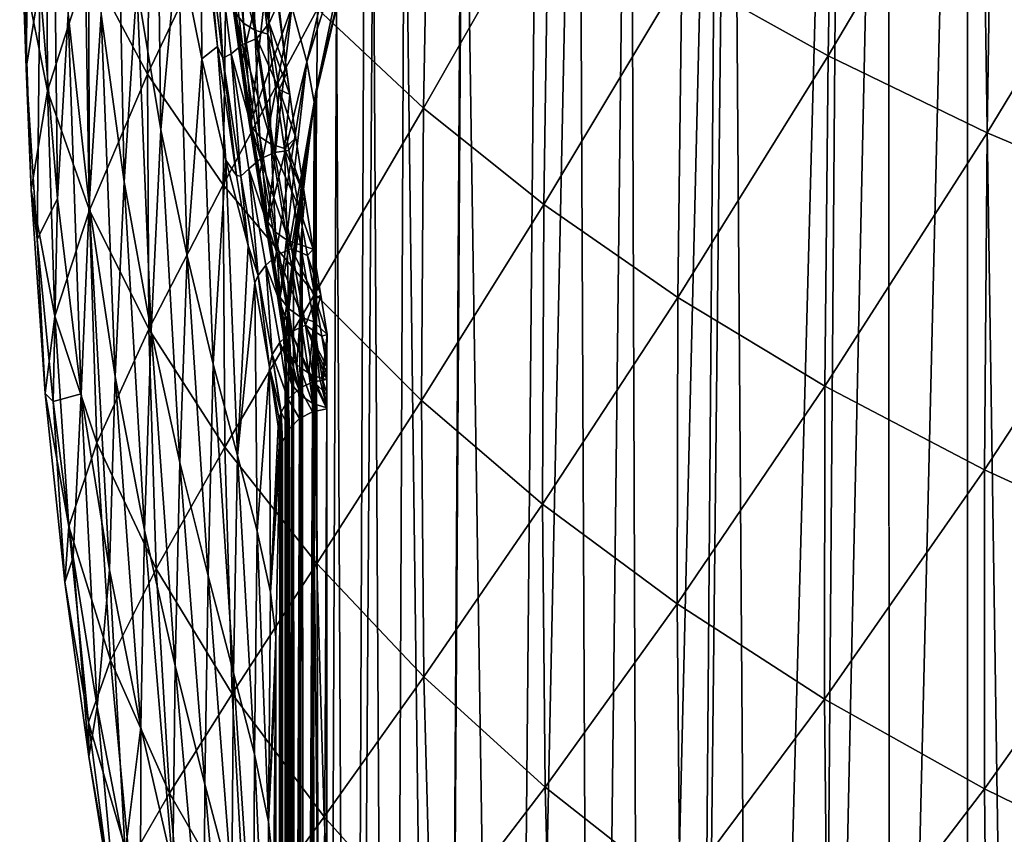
# Model space of a CAD drawing. Header units: metres. Extents: x -25 to 70, y -236 to 25.
# Tile 167 of 256: x -17 to -11, y -195 to -190. Entities that reach past the tile are written whole.
import ezdxf

# ---------------------------------------------------------------- set-up
doc = ezdxf.new("R2010")
doc.units = ezdxf.units.M
doc.layers.add('solid_10481002', color=7, linetype='CONTINUOUS')

msp = doc.modelspace()

# ---------------------------------------------------------------- linework, layer by layer
at = {"layer": 'solid_10481002'}
for points in [[(-10.866545, -201.977768, 242.118454), (-11.149201, -183.032166, 319.328766), (-10.474581, -182.375793, 319.164581)], [(-11.619044, -202.760162, 242.367432), (-11.621927, -183.545486, 319.457489), (-11.149201, -183.032166, 319.328766)], [(-11.152399, -202.263412, 242.201202), (-11.619044, -202.760162, 242.367432), (-11.149201, -183.032166, 319.328766)], [(-10.866545, -201.977768, 242.118454), (-11.152399, -202.263412, 242.201202), (-11.149201, -183.032166, 319.328766)], [(-12.044337, -203.249237, 242.559799), (-11.893395, -183.863235, 319.537109), (-11.621927, -183.545486, 319.457489)], [(-11.619044, -202.760162, 242.367432), (-12.044337, -203.249237, 242.559799), (-11.621927, -183.545486, 319.457489)], [(-12.429973, -203.727371, 242.777206), (-12.568065, -184.74057, 319.755524), (-11.893395, -183.863235, 319.537109)], [(-12.044337, -203.249237, 242.559799), (-12.429973, -203.727371, 242.777206), (-11.893395, -183.863235, 319.537109)], [(-12.780155, -204.195511, 243.020279), (-12.62692, -184.824112, 319.776154), (-12.568065, -184.74057, 319.755524)], [(-12.429973, -203.727371, 242.777206), (-12.780155, -204.195511, 243.020279), (-12.568065, -184.74057, 319.755524)], [(-13.101578, -204.656967, 243.291779), (-13.169542, -185.657257, 319.981689), (-12.62692, -184.824112, 319.776154)], [(-12.780155, -204.195511, 243.020279), (-13.101578, -204.656967, 243.291779), (-12.62692, -184.824112, 319.776154)], [(-13.393647, -205.10463, 243.588623), (-13.478259, -186.188568, 320.115631), (-13.169542, -185.657257, 319.981689)], [(-13.101578, -204.656967, 243.291779), (-13.393647, -205.10463, 243.588623), (-13.169542, -185.657257, 319.981689)], [(-13.888257, -205.949753, 244.251816), (-13.710793, -186.626938, 320.228241), (-13.478259, -186.188568, 320.115631)], [(-13.393647, -205.10463, 243.588623), (-13.888257, -205.949753, 244.251816), (-13.478259, -186.188568, 320.115631)], [(-13.888257, -205.949753, 244.251816), (-14.166569, -187.611115, 320.480469), (-13.710793, -186.626938, 320.228241)], [(-14.287279, -206.73494, 245.020233), (-14.51627, -188.532684, 320.693878), (-14.172178, -187.624512, 320.483765)], [(-14.287279, -206.73494, 245.020233), (-14.172178, -187.624512, 320.483765), (-14.166569, -187.611115, 320.480469)], [(-13.888257, -205.949753, 244.251816), (-14.287279, -206.73494, 245.020233), (-14.166569, -187.611115, 320.480469)], [(-11.983967, -190.338165, 351.892456), (-11.947482, -188.262192, 352.609375), (-12.859119, -189.850433, 350.931519)], [(-11.002054, -188.679352, 353.539581), (-11.947482, -188.262192, 352.609375), (-11.983967, -190.338165, 351.892456)], [(-16.779781, -190.412186, 338.632019), (-16.817804, -189.308075, 339.287872), (-16.755981, -188.490585, 337.793274)], [(-16.779781, -190.412186, 338.632019), (-16.755981, -188.490585, 337.793274), (-16.697336, -189.908676, 336.914703)], [(-14.59888, -207.441299, 245.8853), (-14.704627, -189.126953, 320.824341), (-14.51627, -188.532684, 320.693878)], [(-14.287279, -206.73494, 245.020233), (-14.59888, -207.441299, 245.8853), (-14.51627, -188.532684, 320.693878)], [(-11.033876, -190.7995, 352.797424), (-11.002054, -188.679352, 353.539581), (-11.983967, -190.338165, 351.892456)], [(-9.985213, -189.069778, 354.403015), (-11.002054, -188.679352, 353.539581), (-11.033876, -190.7995, 352.797424)], [(-16.59223, -191.194138, 335.926941), (-16.697336, -189.908676, 336.914703), (-16.618195, -188.843521, 335.644592)], [(-16.59223, -191.194138, 335.926941), (-16.618195, -188.843521, 335.644592), (-16.528124, -190.088669, 334.718719)], [(-16.053263, -190.448227, 344.215851), (-16.029448, -188.838501, 344.938782), (-16.40694, -189.782333, 343.1633)], [(-15.973902, -190.780991, 329.511078), (-16.117357, -189.91716, 330.599518), (-16.00079, -188.820633, 329.597198)], [(-15.580244, -189.452011, 346.02356), (-16.029448, -188.838501, 344.938782), (-16.053263, -190.448227, 344.215851)], [(-15.973902, -190.780991, 329.511078), (-16.00079, -188.820633, 329.597198), (-15.872377, -189.643463, 328.556824)], [(-14.403825, -190.651123, 348.135315), (-14.369077, -188.810806, 348.874451), (-15.037045, -190.057709, 347.0914)], [(-13.655405, -189.340073, 349.922791), (-14.369077, -188.810806, 348.874451), (-14.403825, -190.651123, 348.135315)], [(-14.754552, -188.877716, 321.999023), (-15.101314, -190.374283, 322.431915), (-15.190711, -190.04509, 323.618042)], [(-14.754552, -188.877716, 321.999023), (-14.704627, -189.126953, 320.824341), (-15.101314, -190.374283, 322.431915)], [(-16.192205, -191.092377, 331.548584), (-16.330309, -190.089432, 332.612274), (-16.236031, -188.946487, 331.598175)], [(-16.192205, -191.092377, 331.548584), (-16.236031, -188.946487, 331.598175), (-16.117357, -189.91716, 330.599518)], [(-16.4023, -191.226822, 333.690277), (-16.528124, -190.088669, 334.718719), (-16.437578, -188.984924, 333.574921)], [(-16.4023, -191.226822, 333.690277), (-16.437578, -188.984924, 333.574921), (-16.330309, -190.089432, 332.612274)], [(-10.01346, -191.230667, 353.638092), (-9.985213, -189.069778, 354.403015), (-11.033876, -190.7995, 352.797424)], [(-16.6516, -190.549026, 341.377167), (-16.656593, -189.116364, 342.108032), (-16.793215, -189.840103, 340.37146)], [(-16.40694, -189.782333, 343.1633), (-16.656593, -189.116364, 342.108032), (-16.6516, -190.549026, 341.377167)], [(-15.101314, -190.374283, 322.431915), (-14.704627, -189.126953, 320.824341), (-15.057373, -190.615662, 321.262817)], [(-15.057373, -190.615662, 321.262817), (-14.704627, -189.126953, 320.824341), (-15.046266, -190.553894, 321.241302)], [(-15.046266, -190.553894, 321.241302), (-14.704627, -189.126953, 320.824341), (-14.9236, -189.961685, 321.043518)], [(-14.833254, -208.057602, 246.845444), (-14.757261, -189.310471, 320.866913), (-14.704627, -189.126953, 320.824341)], [(-14.59888, -207.441299, 245.8853), (-14.833254, -208.057602, 246.845444), (-14.704627, -189.126953, 320.824341)], [(-16.749613, -191.142456, 339.588867), (-16.817804, -189.308075, 339.287872), (-16.779781, -190.412186, 338.632019)], [(-16.749613, -191.142456, 339.588867), (-16.793215, -189.840103, 340.37146), (-16.817804, -189.308075, 339.287872)], [(-14.833254, -208.057602, 246.845444), (-14.9236, -189.961685, 321.043518), (-14.757261, -189.310471, 320.866913)], [(-15.524269, -190.088348, 326.269684), (-15.479169, -190.143372, 326.320801), (-15.567319, -189.364227, 327.138245)], [(-15.567319, -189.364227, 327.138245), (-15.479169, -190.143372, 326.320801), (-15.50262, -189.403488, 327.186096)], [(-13.684436, -191.227783, 349.148285), (-13.655405, -189.340073, 349.922791), (-14.403825, -190.651123, 348.135315)], [(-12.859119, -189.850433, 350.931519), (-13.655405, -189.340073, 349.922791), (-13.684436, -191.227783, 349.148285)], [(-15.729416, -190.357376, 327.447205), (-15.872377, -189.643463, 328.556824), (-15.735487, -189.401382, 327.615662)], [(-15.63452, -190.283173, 326.738739), (-15.735487, -189.401382, 327.615662), (-15.703362, -189.541245, 327.408813)], [(-15.729416, -190.357376, 327.447205), (-15.735487, -189.401382, 327.615662), (-15.63452, -190.283173, 326.738739)], [(-15.479169, -190.143372, 326.320801), (-15.412761, -190.185669, 326.363464), (-15.50262, -189.403488, 327.186096)], [(-15.50262, -189.403488, 327.186096), (-15.412761, -190.185669, 326.363464), (-15.424479, -189.426666, 327.218201)], [(-15.412761, -190.185669, 326.363464), (-15.333588, -190.209808, 326.392151), (-15.424479, -189.426666, 327.218201)], [(-15.424479, -189.426666, 327.218201), (-15.333588, -190.209808, 326.392151), (-15.304437, -189.797729, 326.870056)], [(-15.600554, -191.109589, 345.25882), (-15.580244, -189.452011, 346.02356), (-16.053263, -190.448227, 344.215851)], [(-15.653533, -189.538513, 327.297852), (-15.58434, -189.488785, 327.253204), (-15.484752, -190.272049, 326.419861)], [(-15.037045, -190.057709, 347.0914), (-15.580244, -189.452011, 346.02356), (-15.600554, -191.109589, 345.25882)], [(-15.58434, -189.488785, 327.253204), (-15.500151, -189.456161, 327.228333), (-15.400645, -190.236191, 326.399597)], [(-15.484752, -190.272049, 326.419861), (-15.58434, -189.488785, 327.253204), (-15.400645, -190.236191, 326.399597)], [(-15.500151, -189.456161, 327.228333), (-15.382499, -189.71666, 326.954132), (-15.326285, -190.142914, 326.489868)], [(-15.400645, -190.236191, 326.399597), (-15.500151, -189.456161, 327.228333), (-15.326285, -190.142914, 326.489868)], [(-15.603196, -190.352844, 326.555573), (-15.703362, -189.541245, 327.408813), (-15.653533, -189.538513, 327.297852)], [(-15.63452, -190.283173, 326.738739), (-15.703362, -189.541245, 327.408813), (-15.603196, -190.352844, 326.555573)], [(-15.553857, -190.327026, 326.457977), (-15.653533, -189.538513, 327.297852), (-15.484752, -190.272049, 326.419861)], [(-15.603196, -190.352844, 326.555573), (-15.653533, -189.538513, 327.297852), (-15.553857, -190.327026, 326.457977)], [(-15.491139, -190.379379, 325.655884), (-15.543319, -189.985168, 326.15329), (-15.310994, -189.616516, 324.801208)], [(-15.438014, -190.739777, 325.133484), (-15.491139, -190.379379, 325.655884), (-15.310994, -189.616516, 324.801208)], [(-15.438014, -190.739777, 325.133484), (-15.310994, -189.616516, 324.801208), (-15.190711, -190.04509, 323.618042)], [(-15.817359, -191.535645, 328.348846), (-15.973902, -190.780991, 329.511078), (-15.872377, -189.643463, 328.556824)], [(-15.817359, -191.535645, 328.348846), (-15.872377, -189.643463, 328.556824), (-15.729416, -190.357376, 327.447205)], [(-15.271321, -190.020905, 326.628845), (-15.326285, -190.142914, 326.489868), (-15.382499, -189.71666, 326.954132)], [(-16.400686, -191.261673, 342.387177), (-16.40694, -189.782333, 343.1633), (-16.6516, -190.549026, 341.377167)], [(-16.053263, -190.448227, 344.215851), (-16.40694, -189.782333, 343.1633), (-16.400686, -191.261673, 342.387177)], [(-15.333588, -190.209808, 326.392151), (-15.202802, -190.570526, 325.958038), (-15.304437, -189.797729, 326.870056)], [(-15.304437, -189.797729, 326.870056), (-15.202802, -190.570526, 325.958038), (-15.219937, -190.44162, 326.126312)], [(-15.304437, -189.797729, 326.870056), (-15.219937, -190.44162, 326.126312), (-15.271321, -190.020905, 326.628845)], [(-16.6516, -190.549026, 341.377167), (-16.793215, -189.840103, 340.37146), (-16.749613, -191.142456, 339.588867)], [(-12.882868, -191.783417, 350.122864), (-12.859119, -189.850433, 350.931519), (-13.684436, -191.227783, 349.148285)], [(-11.983967, -190.338165, 351.892456), (-12.859119, -189.850433, 350.931519), (-12.882868, -191.783417, 350.122864)], [(-16.712568, -191.43541, 337.909821), (-16.779781, -190.412186, 338.632019), (-16.697336, -189.908676, 336.914703)], [(-16.712568, -191.43541, 337.909821), (-16.697336, -189.908676, 336.914703), (-16.59223, -191.194138, 335.926941)], [(-16.031645, -191.98613, 330.392273), (-16.192205, -191.092377, 331.548584), (-16.117357, -189.91716, 330.599518)], [(-16.031645, -191.98613, 330.392273), (-16.117357, -189.91716, 330.599518), (-15.973902, -190.780991, 329.511078)], [(-14.999306, -208.567169, 247.890366), (-15.046266, -190.553894, 321.241302), (-14.9236, -189.961685, 321.043518)], [(-14.833254, -208.057602, 246.845444), (-14.999306, -208.567169, 247.890366), (-14.9236, -189.961685, 321.043518)], [(-15.54524, -190.028625, 326.217133), (-15.543319, -189.985168, 326.15329), (-15.491139, -190.379379, 325.655884)], [(-15.54524, -190.028625, 326.217133), (-15.451946, -190.698669, 325.331604), (-15.524269, -190.088348, 326.269684)], [(-15.54524, -190.028625, 326.217133), (-15.491139, -190.379379, 325.655884), (-15.451946, -190.698669, 325.331604)], [(-15.271321, -190.020905, 326.628845), (-15.219937, -190.44162, 326.126312), (-15.326285, -190.142914, 326.489868)], [(-16.450369, -192.361237, 334.829651), (-16.59223, -191.194138, 335.926941), (-16.528124, -190.088669, 334.718719)], [(-16.450369, -192.361237, 334.829651), (-16.528124, -190.088669, 334.718719), (-16.4023, -191.226822, 333.690277)], [(-16.247112, -192.257095, 332.557953), (-16.4023, -191.226822, 333.690277), (-16.330309, -190.089432, 332.612274)], [(-16.247112, -192.257095, 332.557953), (-16.330309, -190.089432, 332.612274), (-16.192205, -191.092377, 331.548584)], [(-15.053359, -191.761765, 346.285522), (-15.037045, -190.057709, 347.0914), (-15.600554, -191.109589, 345.25882)], [(-15.451946, -190.698669, 325.331604), (-15.42894, -190.763351, 325.376892), (-15.524269, -190.088348, 326.269684)], [(-15.524269, -190.088348, 326.269684), (-15.42894, -190.763351, 325.376892), (-15.479169, -190.143372, 326.320801)], [(-15.386389, -191.063904, 324.589691), (-15.438014, -190.739777, 325.133484), (-15.190711, -190.04509, 323.618042)], [(-15.338657, -191.350082, 324.028168), (-15.386389, -191.063904, 324.589691), (-15.190711, -190.04509, 323.618042)], [(-15.338657, -191.350082, 324.028168), (-15.190711, -190.04509, 323.618042), (-15.101314, -190.374283, 322.431915)], [(-14.403825, -190.651123, 348.135315), (-15.037045, -190.057709, 347.0914), (-15.053359, -191.761765, 346.285522)], [(-15.42894, -190.763351, 325.376892), (-15.381934, -190.822647, 325.421051), (-15.479169, -190.143372, 326.320801)], [(-15.479169, -190.143372, 326.320801), (-15.381934, -190.822647, 325.421051), (-15.412761, -190.185669, 326.363464)], [(-15.400645, -190.236191, 326.399597), (-15.326285, -190.142914, 326.489868), (-15.267205, -190.540237, 325.99826)], [(-15.219937, -190.44162, 326.126312), (-15.267205, -190.540237, 325.99826), (-15.326285, -190.142914, 326.489868)], [(-15.381934, -190.822647, 325.421051), (-15.314025, -190.867874, 325.457947), (-15.412761, -190.185669, 326.363464)], [(-15.412761, -190.185669, 326.363464), (-15.314025, -190.867874, 325.457947), (-15.333588, -190.209808, 326.392151)], [(-15.333588, -190.209808, 326.392151), (-15.233949, -190.893204, 325.48288), (-15.202802, -190.570526, 325.958038)], [(-15.314025, -190.867874, 325.457947), (-15.233949, -190.893204, 325.48288), (-15.333588, -190.209808, 326.392151)], [(-15.553857, -190.327026, 326.457977), (-15.484752, -190.272049, 326.419861), (-15.377872, -190.954895, 325.504517)], [(-15.484752, -190.272049, 326.419861), (-15.400645, -190.236191, 326.399597), (-15.293773, -190.916931, 325.488464)], [(-15.377872, -190.954895, 325.504517), (-15.484752, -190.272049, 326.419861), (-15.293773, -190.916931, 325.488464)], [(-15.293773, -190.916931, 325.488464), (-15.400645, -190.236191, 326.399597), (-15.267205, -190.540237, 325.99826)], [(-15.584639, -190.963776, 326.286865), (-15.729416, -190.357376, 327.447205), (-15.63452, -190.283173, 326.738739)], [(-15.521419, -191.054108, 325.757874), (-15.63452, -190.283173, 326.738739), (-15.603196, -190.352844, 326.555573)], [(-15.584639, -190.963776, 326.286865), (-15.63452, -190.283173, 326.738739), (-15.521419, -191.054108, 325.757874)], [(-15.494946, -191.059235, 325.617126), (-15.603196, -190.352844, 326.555573), (-15.553857, -190.327026, 326.457977)], [(-15.446955, -191.01384, 325.536072), (-15.553857, -190.327026, 326.457977), (-15.377872, -190.954895, 325.504517)], [(-15.494946, -191.059235, 325.617126), (-15.553857, -190.327026, 326.457977), (-15.446955, -191.01384, 325.536072)], [(-15.660469, -192.183334, 327.130432), (-15.817359, -191.535645, 328.348846), (-15.729416, -190.357376, 327.447205)], [(-15.660469, -192.183334, 327.130432), (-15.729416, -190.357376, 327.447205), (-15.584639, -190.963776, 326.286865)], [(-15.521419, -191.054108, 325.757874), (-15.603196, -190.352844, 326.555573), (-15.494946, -191.059235, 325.617126)], [(-15.451946, -190.698669, 325.331604), (-15.491139, -190.379379, 325.655884), (-15.438014, -190.739777, 325.133484)], [(-15.297156, -191.596725, 323.453552), (-15.338657, -191.350082, 324.028168), (-15.101314, -190.374283, 322.431915)], [(-15.264036, -191.802734, 322.871307), (-15.297156, -191.596725, 323.453552), (-15.101314, -190.374283, 322.431915)], [(-15.264036, -191.802734, 322.871307), (-15.101314, -190.374283, 322.431915), (-15.057373, -190.615662, 321.262817)], [(-12.003241, -192.313904, 351.051392), (-11.983967, -190.338165, 351.892456), (-12.882868, -191.783417, 350.122864)], [(-11.033876, -190.7995, 352.797424), (-11.983967, -190.338165, 351.892456), (-12.003241, -192.313904, 351.051392)], [(-16.749613, -191.142456, 339.588867), (-16.779781, -190.412186, 338.632019), (-16.712568, -191.43541, 337.909821)], [(-16.045534, -191.973282, 343.394806), (-16.053263, -190.448227, 344.215851), (-16.400686, -191.261673, 342.387177)], [(-15.600554, -191.109589, 345.25882), (-16.053263, -190.448227, 344.215851), (-16.045534, -191.973282, 343.394806)], [(-15.219937, -190.44162, 326.126312), (-15.202802, -190.570526, 325.958038), (-15.267205, -190.540237, 325.99826)], [(-16.607168, -191.896317, 340.548096), (-16.6516, -190.549026, 341.377167), (-16.749613, -191.142456, 339.588867)], [(-16.400686, -191.261673, 342.387177), (-16.6516, -190.549026, 341.377167), (-16.607168, -191.896317, 340.548096)], [(-15.293773, -190.916931, 325.488464), (-15.267205, -190.540237, 325.99826), (-15.207571, -190.905975, 325.482269)], [(-15.166484, -190.829285, 325.596344), (-15.207571, -190.905975, 325.482269), (-15.267205, -190.540237, 325.99826)], [(-15.202802, -190.570526, 325.958038), (-15.166484, -190.829285, 325.596344), (-15.267205, -190.540237, 325.99826)], [(-15.108261, -208.954391, 249.008698), (-15.057373, -190.615662, 321.262817), (-15.046266, -190.553894, 321.241302)], [(-14.999306, -208.567169, 247.890366), (-15.108261, -208.954391, 249.008698), (-15.046266, -190.553894, 321.241302)], [(-15.264036, -191.802734, 322.871307), (-15.057373, -190.615662, 321.262817), (-15.240887, -191.967697, 322.287354)], [(-15.240887, -191.967697, 322.287354), (-15.057373, -190.615662, 321.262817), (-15.233245, -192.052399, 321.948395)], [(-15.233949, -190.893204, 325.48288), (-15.166484, -190.829285, 325.596344), (-15.202802, -190.570526, 325.958038)], [(-15.233245, -192.052399, 321.948395), (-15.057373, -190.615662, 321.262817), (-15.129549, -191.076431, 321.416168)], [(-15.108261, -208.954391, 249.008698), (-15.129549, -191.076431, 321.416168), (-15.057373, -190.615662, 321.262817)], [(-14.415938, -192.400101, 347.289124), (-14.403825, -190.651123, 348.135315), (-15.053359, -191.761765, 346.285522)], [(-13.684436, -191.227783, 349.148285), (-14.403825, -190.651123, 348.135315), (-14.415938, -192.400101, 347.289124)], [(-15.451946, -190.698669, 325.331604), (-15.361261, -191.261749, 324.376282), (-15.42894, -190.763351, 325.376892)], [(-15.451946, -190.698669, 325.331604), (-15.438014, -190.739777, 325.133484), (-15.386389, -191.063904, 324.589691)], [(-15.451946, -190.698669, 325.331604), (-15.386389, -191.063904, 324.589691), (-15.361261, -191.261749, 324.376282)], [(-15.860592, -192.770477, 329.158356), (-16.031645, -191.98613, 330.392273), (-15.973902, -190.780991, 329.511078)], [(-15.860592, -192.770477, 329.158356), (-15.973902, -190.780991, 329.511078), (-15.817359, -191.535645, 328.348846)], [(-15.361261, -191.261749, 324.376282), (-15.336624, -191.33075, 324.413666), (-15.42894, -190.763351, 325.376892)], [(-15.42894, -190.763351, 325.376892), (-15.336624, -191.33075, 324.413666), (-15.381934, -190.822647, 325.421051)], [(-11.049784, -192.81517, 351.926086), (-11.033876, -190.7995, 352.797424), (-12.003241, -192.313904, 351.051392)], [(-10.01346, -191.230667, 353.638092), (-11.033876, -190.7995, 352.797424), (-11.049784, -192.81517, 351.926086)], [(-15.336624, -191.33075, 324.413666), (-15.288083, -191.393906, 324.450134), (-15.381934, -190.822647, 325.421051)], [(-15.381934, -190.822647, 325.421051), (-15.288083, -191.393906, 324.450134), (-15.314025, -190.867874, 325.457947)], [(-15.233949, -190.893204, 325.48288), (-15.113351, -191.181305, 325.042297), (-15.166484, -190.829285, 325.596344)], [(-15.166484, -190.829285, 325.596344), (-15.113351, -191.181305, 325.042297), (-15.207571, -190.905975, 325.482269)], [(-15.377872, -190.954895, 325.504517), (-15.293773, -190.916931, 325.488464), (-15.192492, -191.490356, 324.505829)], [(-15.288083, -191.393906, 324.450134), (-15.218953, -191.441971, 324.480652), (-15.314025, -190.867874, 325.457947)], [(-15.314025, -190.867874, 325.457947), (-15.218953, -191.441971, 324.480652), (-15.233949, -190.893204, 325.48288)], [(-15.293773, -190.916931, 325.488464), (-15.207571, -190.905975, 325.482269), (-15.149836, -191.237793, 324.945343)], [(-15.192492, -191.490356, 324.505829), (-15.293773, -190.916931, 325.488464), (-15.149836, -191.237793, 324.945343)], [(-15.233949, -190.893204, 325.48288), (-15.138128, -191.468735, 324.501282), (-15.113351, -191.181305, 325.042297)], [(-15.218953, -191.441971, 324.480652), (-15.138128, -191.468735, 324.501282), (-15.233949, -190.893204, 325.48288)], [(-15.113351, -191.181305, 325.042297), (-15.149836, -191.237793, 324.945343), (-15.207571, -190.905975, 325.482269)], [(-15.516202, -192.729309, 325.873047), (-15.660469, -192.183334, 327.130432), (-15.584639, -190.963776, 326.286865)], [(-15.584639, -190.963776, 326.286865), (-15.521419, -191.054108, 325.757874), (-15.451572, -191.47406, 325.097687)], [(-15.516202, -192.729309, 325.873047), (-15.584639, -190.963776, 326.286865), (-15.451572, -191.47406, 325.097687)], [(-15.446955, -191.01384, 325.536072), (-15.377872, -190.954895, 325.504517), (-15.276668, -191.529495, 324.518219)], [(-15.276668, -191.529495, 324.518219), (-15.377872, -190.954895, 325.504517), (-15.192492, -191.490356, 324.505829)], [(-15.392097, -191.652451, 324.60553), (-15.494946, -191.059235, 325.617126), (-15.446955, -191.01384, 325.536072)], [(-15.345792, -191.591278, 324.543549), (-15.446955, -191.01384, 325.536072), (-15.276668, -191.529495, 324.518219)], [(-15.392097, -191.652451, 324.60553), (-15.446955, -191.01384, 325.536072), (-15.345792, -191.591278, 324.543549)], [(-16.071957, -193.176437, 331.33017), (-16.247112, -192.257095, 332.557953), (-16.192205, -191.092377, 331.548584)], [(-16.071957, -193.176437, 331.33017), (-16.192205, -191.092377, 331.548584), (-16.031645, -191.98613, 330.392273)], [(-15.451572, -191.47406, 325.097687), (-15.521419, -191.054108, 325.757874), (-15.494946, -191.059235, 325.617126)], [(-15.451572, -191.47406, 325.097687), (-15.494946, -191.059235, 325.617126), (-15.392097, -191.652451, 324.60553)], [(-15.361261, -191.261749, 324.376282), (-15.386389, -191.063904, 324.589691), (-15.338657, -191.350082, 324.028168)], [(-15.233245, -192.052399, 321.948395), (-15.129549, -191.076431, 321.416168), (-15.180458, -191.50885, 321.529785)], [(-15.173495, -209.205261, 250.187744), (-15.180458, -191.50885, 321.529785), (-15.129549, -191.076431, 321.416168)], [(-15.108261, -208.954391, 249.008698), (-15.173495, -209.205261, 250.187744), (-15.129549, -191.076431, 321.416168)], [(-16.665846, -192.357819, 338.706848), (-16.749613, -191.142456, 339.588867), (-16.712568, -191.43541, 337.909821)], [(-16.607168, -191.896317, 340.548096), (-16.749613, -191.142456, 339.588867), (-16.665846, -192.357819, 338.706848)], [(-15.590996, -192.679062, 344.393341), (-15.600554, -191.109589, 345.25882), (-16.045534, -191.973282, 343.394806)], [(-15.053359, -191.761765, 346.285522), (-15.600554, -191.109589, 345.25882), (-15.590996, -192.679062, 344.393341)], [(-16.617947, -192.406769, 337.1026), (-16.712568, -191.43541, 337.909821), (-16.59223, -191.194138, 335.926941)], [(-16.617947, -192.406769, 337.1026), (-16.59223, -191.194138, 335.926941), (-16.450369, -192.361237, 334.829651)], [(-15.113351, -191.181305, 325.042297), (-15.062999, -191.495514, 324.467896), (-15.149836, -191.237793, 324.945343)], [(-15.138128, -191.468735, 324.501282), (-15.062999, -191.495514, 324.467896), (-15.113351, -191.181305, 325.042297)], [(-16.356426, -192.653091, 341.511597), (-16.400686, -191.261673, 342.387177), (-16.607168, -191.896317, 340.548096)], [(-16.280663, -193.413803, 333.625763), (-16.450369, -192.361237, 334.829651), (-16.4023, -191.226822, 333.690277)], [(-16.280663, -193.413803, 333.625763), (-16.4023, -191.226822, 333.690277), (-16.247112, -192.257095, 332.557953)], [(-16.045534, -191.973282, 343.394806), (-16.400686, -191.261673, 342.387177), (-16.356426, -192.653091, 341.511597)], [(-15.361261, -191.261749, 324.376282), (-15.285425, -191.71077, 323.36319), (-15.336624, -191.33075, 324.413666)], [(-15.361261, -191.261749, 324.376282), (-15.338657, -191.350082, 324.028168), (-15.297156, -191.596725, 323.453552)], [(-15.361261, -191.261749, 324.376282), (-15.297156, -191.596725, 323.453552), (-15.285425, -191.71077, 323.36319)], [(-15.192492, -191.490356, 324.505829), (-15.149836, -191.237793, 324.945343), (-15.096325, -191.53392, 324.391083)], [(-15.062999, -191.495514, 324.467896), (-15.096325, -191.53392, 324.391083), (-15.149836, -191.237793, 324.945343)], [(-13.692503, -193.019867, 348.262726), (-13.684436, -191.227783, 349.148285), (-14.415938, -192.400101, 347.289124)], [(-12.882868, -191.783417, 350.122864), (-13.684436, -191.227783, 349.148285), (-13.692503, -193.019867, 348.262726)], [(-10.027116, -193.283035, 352.739075), (-10.01346, -191.230667, 353.638092), (-11.049784, -192.81517, 351.926086)], [(-15.285425, -191.71077, 323.36319), (-15.259694, -191.783386, 323.391998), (-15.336624, -191.33075, 324.413666)], [(-15.336624, -191.33075, 324.413666), (-15.259694, -191.783386, 323.391998), (-15.288083, -191.393906, 324.450134)], [(-16.665846, -192.357819, 338.706848), (-16.712568, -191.43541, 337.909821), (-16.617947, -192.406769, 337.1026)], [(-15.259694, -191.783386, 323.391998), (-15.210109, -191.84996, 323.420013), (-15.288083, -191.393906, 324.450134)], [(-15.288083, -191.393906, 324.450134), (-15.210109, -191.84996, 323.420013), (-15.218953, -191.441971, 324.480652)], [(-15.218953, -191.441971, 324.480652), (-15.140131, -191.900711, 323.44339), (-15.138128, -191.468735, 324.501282)], [(-15.210109, -191.84996, 323.420013), (-15.140131, -191.900711, 323.44339), (-15.218953, -191.441971, 324.480652)], [(-15.516202, -192.729309, 325.873047), (-15.451572, -191.47406, 325.097687), (-15.412747, -191.697449, 324.694031)], [(-15.412747, -191.697449, 324.694031), (-15.451572, -191.47406, 325.097687), (-15.392097, -191.652451, 324.60553)], [(-15.276668, -191.529495, 324.518219), (-15.192492, -191.490356, 324.505829), (-15.109732, -191.949295, 323.463318)], [(-15.233245, -192.052399, 321.948395), (-15.180458, -191.50885, 321.529785), (-15.210351, -191.851303, 321.583344)], [(-15.208832, -209.305405, 251.395462), (-15.210351, -191.851303, 321.583344), (-15.180458, -191.50885, 321.529785)], [(-15.194016, -209.274582, 250.789017), (-15.208832, -209.305405, 251.395462), (-15.180458, -191.50885, 321.529785)], [(-15.173495, -209.205261, 250.187744), (-15.194016, -209.274582, 250.789017), (-15.180458, -191.50885, 321.529785)], [(-15.192492, -191.490356, 324.505829), (-15.096325, -191.53392, 324.391083), (-15.049198, -191.793182, 323.823029)], [(-15.109732, -191.949295, 323.463318), (-15.192492, -191.490356, 324.505829), (-15.049198, -191.793182, 323.823029)], [(-15.140131, -191.900711, 323.44339), (-15.058762, -191.929138, 323.459076), (-15.138128, -191.468735, 324.501282)], [(-15.138128, -191.468735, 324.501282), (-15.058762, -191.929138, 323.459076), (-15.062999, -191.495514, 324.467896)], [(-15.062999, -191.495514, 324.467896), (-15.017815, -191.77034, 323.877075), (-15.096325, -191.53392, 324.391083)], [(-15.058762, -191.929138, 323.459076), (-15.017815, -191.77034, 323.877075), (-15.062999, -191.495514, 324.467896)], [(-15.691873, -193.449051, 327.86322), (-15.860592, -192.770477, 329.158356), (-15.817359, -191.535645, 328.348846)], [(-15.691873, -193.449051, 327.86322), (-15.817359, -191.535645, 328.348846), (-15.660469, -192.183334, 327.130432)], [(-15.345792, -191.591278, 324.543549), (-15.276668, -191.529495, 324.518219), (-15.194031, -191.988968, 323.47287)], [(-15.194031, -191.988968, 323.47287), (-15.276668, -191.529495, 324.518219), (-15.109732, -191.949295, 323.463318)], [(-15.017815, -191.77034, 323.877075), (-15.049198, -191.793182, 323.823029), (-15.096325, -191.53392, 324.391083)], [(-15.308036, -192.125626, 323.533417), (-15.392097, -191.652451, 324.60553), (-15.345792, -191.591278, 324.543549)], [(-15.263239, -192.052689, 323.492371), (-15.345792, -191.591278, 324.543549), (-15.194031, -191.988968, 323.47287)], [(-15.308036, -192.125626, 323.533417), (-15.345792, -191.591278, 324.543549), (-15.263239, -192.052689, 323.492371)], [(-15.285425, -191.71077, 323.36319), (-15.297156, -191.596725, 323.453552), (-15.264036, -191.802734, 322.871307)], [(-15.324903, -192.200287, 323.575104), (-15.412747, -191.697449, 324.694031), (-15.392097, -191.652451, 324.60553)], [(-15.324903, -192.200287, 323.575104), (-15.392097, -191.652451, 324.60553), (-15.308036, -192.125626, 323.533417)], [(-15.397539, -193.180786, 324.592834), (-15.516202, -192.729309, 325.873047), (-15.412747, -191.697449, 324.694031)], [(-15.397539, -193.180786, 324.592834), (-15.412747, -191.697449, 324.694031), (-15.324903, -192.200287, 323.575104)], [(-15.285425, -191.71077, 323.36319), (-15.240887, -191.967697, 322.287354), (-15.240326, -192.01123, 322.298218)], [(-15.285425, -191.71077, 323.36319), (-15.264036, -191.802734, 322.871307), (-15.240887, -191.967697, 322.287354)], [(-15.285425, -191.71077, 323.36319), (-15.240326, -192.01123, 322.298218), (-15.236234, -192.039963, 322.305511)], [(-15.285425, -191.71077, 323.36319), (-15.236234, -192.039963, 322.305511), (-15.259694, -191.783386, 323.391998)], [(-15.041671, -193.374222, 345.376251), (-15.053359, -191.761765, 346.285522), (-15.590996, -192.679062, 344.393341)], [(-15.259694, -191.783386, 323.391998), (-15.236234, -192.039963, 322.305511), (-15.233085, -192.054138, 322.309143)], [(-15.259694, -191.783386, 323.391998), (-15.233085, -192.054138, 322.309143), (-15.209858, -192.115707, 322.325195)], [(-15.259694, -191.783386, 323.391998), (-15.209858, -192.115707, 322.325195), (-15.210109, -191.84996, 323.420013)], [(-15.109732, -191.949295, 323.463318), (-15.049198, -191.793182, 323.823029), (-15.010489, -192.014908, 323.244629)], [(-15.058762, -191.929138, 323.459076), (-14.980005, -192.004623, 323.274017), (-15.017815, -191.77034, 323.877075)], [(-14.415938, -192.400101, 347.289124), (-15.053359, -191.761765, 346.285522), (-15.041671, -193.374222, 345.376251)], [(-15.017815, -191.77034, 323.877075), (-14.980005, -192.004623, 323.274017), (-15.049198, -191.793182, 323.823029)], [(-14.980005, -192.004623, 323.274017), (-15.010489, -192.014908, 323.244629), (-15.049198, -191.793182, 323.823029)], [(-12.887365, -193.616531, 349.199219), (-12.882868, -191.783417, 350.122864), (-13.692503, -193.019867, 348.262726)], [(-12.003241, -192.313904, 351.051392), (-12.882868, -191.783417, 350.122864), (-12.887365, -193.616531, 349.199219)], [(-15.233245, -192.052399, 321.948395), (-15.210351, -191.851303, 321.583344), (-15.230122, -192.140747, 321.595337)], [(-15.231075, -200.575165, 287.768372), (-15.230122, -192.140747, 321.595337), (-15.210351, -191.851303, 321.583344)], [(-15.230504, -209.162949, 253.226608), (-15.231075, -200.575165, 287.768372), (-15.210351, -191.851303, 321.583344)], [(-15.226372, -209.249771, 252.617477), (-15.230504, -209.162949, 253.226608), (-15.210351, -191.851303, 321.583344)], [(-15.219321, -209.297241, 252.005753), (-15.226372, -209.249771, 252.617477), (-15.210351, -191.851303, 321.583344)], [(-15.208832, -209.305405, 251.395462), (-15.219321, -209.297241, 252.005753), (-15.210351, -191.851303, 321.583344)], [(-15.210109, -191.84996, 323.420013), (-15.209858, -192.115707, 322.325195), (-15.199298, -192.134399, 322.33017)], [(-15.210109, -191.84996, 323.420013), (-15.199298, -192.134399, 322.33017), (-15.159929, -192.184799, 322.343903)], [(-15.210109, -191.84996, 323.420013), (-15.159929, -192.184799, 322.343903), (-15.140131, -191.900711, 323.44339)], [(-16.523117, -193.154633, 339.61911), (-16.607168, -191.896317, 340.548096), (-16.665846, -192.357819, 338.706848)], [(-16.356426, -192.653091, 341.511597), (-16.607168, -191.896317, 340.548096), (-16.523117, -193.154633, 339.61911)], [(-15.140131, -191.900711, 323.44339), (-15.159929, -192.184799, 322.343903), (-15.142548, -192.201202, 322.348511)], [(-15.140131, -191.900711, 323.44339), (-15.142548, -192.201202, 322.348511), (-15.089906, -192.237778, 322.359192)], [(-15.140131, -191.900711, 323.44339), (-15.089906, -192.237778, 322.359192), (-15.058762, -191.929138, 323.459076)], [(-16.001648, -193.407761, 342.472931), (-16.045534, -191.973282, 343.394806), (-16.356426, -192.653091, 341.511597)], [(-15.590996, -192.679062, 344.393341), (-16.045534, -191.973282, 343.394806), (-16.001648, -193.407761, 342.472931)], [(-15.240887, -191.967697, 322.287354), (-15.233245, -192.052399, 321.948395), (-15.2297, -192.183167, 321.606262)], [(-15.240326, -192.01123, 322.298218), (-15.240887, -191.967697, 322.287354), (-15.2297, -192.183167, 321.606262)], [(-15.194031, -191.988968, 323.47287), (-15.109732, -191.949295, 323.463318), (-15.058512, -192.287704, 322.373657)], [(-15.109732, -191.949295, 323.463318), (-15.010489, -192.014908, 323.244629), (-14.981935, -192.198761, 322.65976)], [(-15.109732, -191.949295, 323.463318), (-14.981935, -192.198761, 322.65976), (-14.982027, -192.237656, 322.517548)], [(-15.109732, -191.949295, 323.463318), (-14.982027, -192.237656, 322.517548), (-14.982163, -192.273743, 322.371857)], [(-15.058512, -192.287704, 322.373657), (-15.109732, -191.949295, 323.463318), (-14.982163, -192.273743, 322.371857)], [(-15.058762, -191.929138, 323.459076), (-15.089906, -192.237778, 322.359192), (-15.067981, -192.248596, 322.362549)], [(-15.058762, -191.929138, 323.459076), (-15.067981, -192.248596, 322.362549), (-15.025981, -192.263657, 322.367554)], [(-15.058762, -191.929138, 323.459076), (-15.008326, -192.26799, 322.369171), (-14.980005, -192.004623, 323.274017)], [(-15.058762, -191.929138, 323.459076), (-15.025981, -192.263657, 322.367554), (-15.008326, -192.26799, 322.369171)], [(-15.888946, -193.987366, 330.020294), (-16.071957, -193.176437, 331.33017), (-16.031645, -191.98613, 330.392273)], [(-15.888946, -193.987366, 330.020294), (-16.031645, -191.98613, 330.392273), (-15.860592, -192.770477, 329.158356)], [(-15.263239, -192.052689, 323.492371), (-15.194031, -191.988968, 323.47287), (-15.142602, -192.327499, 322.381226)], [(-15.240326, -192.01123, 322.298218), (-15.2297, -192.183167, 321.606262), (-15.222897, -192.225082, 321.617126)], [(-15.236234, -192.039963, 322.305511), (-15.240326, -192.01123, 322.298218), (-15.222897, -192.225082, 321.617126)], [(-15.233085, -192.054138, 322.309143), (-15.236234, -192.039963, 322.305511), (-15.222897, -192.225082, 321.617126)], [(-15.07001, -192.291382, 322.374268), (-15.194031, -191.988968, 323.47287), (-15.058512, -192.287704, 322.373657)], [(-15.07001, -192.291382, 322.374268), (-15.142602, -192.327499, 322.381226), (-15.194031, -191.988968, 323.47287)], [(-14.980005, -192.004623, 323.274017), (-14.98124, -192.104874, 322.97403), (-15.010489, -192.014908, 323.244629)], [(-14.98124, -192.104874, 322.97403), (-14.981935, -192.198761, 322.65976), (-15.010489, -192.014908, 323.244629)], [(-15.008326, -192.26799, 322.369171), (-14.98124, -192.104874, 322.97403), (-14.980005, -192.004623, 323.274017)], [(-15.308036, -192.125626, 323.533417), (-15.263239, -192.052689, 323.492371), (-15.211771, -192.392395, 322.395477)], [(-15.149265, -192.332138, 322.382202), (-15.263239, -192.052689, 323.492371), (-15.142602, -192.327499, 322.381226)], [(-15.149265, -192.332138, 322.382202), (-15.211771, -192.392395, 322.395477), (-15.263239, -192.052689, 323.492371)], [(-15.233245, -192.052399, 321.948395), (-15.230122, -192.140747, 321.595337), (-15.2297, -192.183167, 321.606262)], [(-15.233085, -192.054138, 322.309143), (-15.222897, -192.225082, 321.617126), (-15.190855, -192.303818, 321.637665)], [(-15.209858, -192.115707, 322.325195), (-15.233085, -192.054138, 322.309143), (-15.190855, -192.303818, 321.637665)], [(-15.324903, -192.200287, 323.575104), (-15.308036, -192.125626, 323.533417), (-15.255693, -192.472839, 322.414307)], [(-15.212802, -192.393738, 322.395782), (-15.308036, -192.125626, 323.533417), (-15.211771, -192.392395, 322.395477)], [(-15.254903, -192.470642, 322.413757), (-15.255693, -192.472839, 322.414307), (-15.308036, -192.125626, 323.533417)], [(-15.212802, -192.393738, 322.395782), (-15.254903, -192.470642, 322.413757), (-15.308036, -192.125626, 323.533417)], [(-15.2297, -192.183167, 321.606262), (-15.230122, -192.140747, 321.595337), (-15.231075, -200.575165, 287.768372)], [(-15.199298, -192.134399, 322.33017), (-15.209858, -192.115707, 322.325195), (-15.190855, -192.303818, 321.637665)], [(-15.199298, -192.134399, 322.33017), (-15.190855, -192.303818, 321.637665), (-15.136741, -192.370178, 321.655212)], [(-15.159929, -192.184799, 322.343903), (-15.199298, -192.134399, 322.33017), (-15.136741, -192.370178, 321.655212)], [(-15.008326, -192.26799, 322.369171), (-14.981935, -192.198761, 322.65976), (-14.98124, -192.104874, 322.97403)], [(-15.538473, -194.02803, 326.522797), (-15.691873, -193.449051, 327.86322), (-15.660469, -192.183334, 327.130432)], [(-15.538473, -194.02803, 326.522797), (-15.660469, -192.183334, 327.130432), (-15.516202, -192.729309, 325.873047)], [(-15.317209, -193.54599, 323.304352), (-15.397539, -193.180786, 324.592834), (-15.324903, -192.200287, 323.575104)], [(-15.266899, -192.513916, 322.424225), (-15.324903, -192.200287, 323.575104), (-15.255693, -192.472839, 322.414307)], [(-15.266899, -192.513916, 322.424225), (-15.271846, -192.556091, 322.434601), (-15.324903, -192.200287, 323.575104)], [(-15.317209, -193.54599, 323.304352), (-15.324903, -192.200287, 323.575104), (-15.271846, -192.556091, 322.434601)], [(-15.231075, -200.575165, 287.768372), (-15.231592, -209.052277, 253.952042), (-15.2297, -192.183167, 321.606262)], [(-15.222897, -192.225082, 321.617126), (-15.2297, -192.183167, 321.606262), (-15.231592, -209.052277, 253.952042)], [(-15.142548, -192.201202, 322.348511), (-15.159929, -192.184799, 322.343903), (-15.136741, -192.370178, 321.655212)], [(-15.142548, -192.201202, 322.348511), (-15.136741, -192.370178, 321.655212), (-15.065087, -192.41861, 321.668274)], [(-15.089906, -192.237778, 322.359192), (-15.142548, -192.201202, 322.348511), (-15.065087, -192.41861, 321.668274)], [(-15.008326, -192.26799, 322.369171), (-14.982027, -192.237656, 322.517548), (-14.981935, -192.198761, 322.65976)], [(-16.093632, -194.354416, 332.323608), (-16.280663, -193.413803, 333.625763), (-16.247112, -192.257095, 332.557953)], [(-16.093632, -194.354416, 332.323608), (-16.247112, -192.257095, 332.557953), (-16.071957, -193.176437, 331.33017)], [(-15.222897, -192.225082, 321.617126), (-15.231592, -209.052277, 253.952042), (-15.224718, -209.094482, 253.96257)], [(-15.190855, -192.303818, 321.637665), (-15.222897, -192.225082, 321.617126), (-15.224718, -209.094482, 253.96257)], [(-15.067981, -192.248596, 322.362549), (-15.089906, -192.237778, 322.359192), (-15.065087, -192.41861, 321.668274)], [(-15.067981, -192.248596, 322.362549), (-15.065087, -192.41861, 321.668274), (-14.982052, -192.444977, 321.67569)], [(-15.025981, -192.263657, 322.367554), (-15.067981, -192.248596, 322.362549), (-14.982052, -192.444977, 321.67569)], [(-14.982276, -192.363571, 322.021149), (-15.058512, -192.287704, 322.373657), (-14.982163, -192.273743, 322.371857)], [(-15.008326, -192.26799, 322.369171), (-15.025981, -192.263657, 322.367554), (-14.982052, -192.444977, 321.67569)], [(-15.008326, -192.26799, 322.369171), (-14.982163, -192.273743, 322.371857), (-14.982027, -192.237656, 322.517548)], [(-15.008326, -192.26799, 322.369171), (-14.982051, -192.354828, 322.037109), (-14.982163, -192.273743, 322.371857)], [(-15.008326, -192.26799, 322.369171), (-14.982052, -192.444977, 321.67569), (-14.982051, -192.354828, 322.037109)], [(-14.982276, -192.363571, 322.021149), (-14.982163, -192.273743, 322.371857), (-14.982071, -200.937851, 287.614258)], [(-14.982052, -192.444977, 321.67569), (-14.982071, -200.937851, 287.614258), (-14.982163, -192.273743, 322.371857)], [(-14.982051, -192.354828, 322.037109), (-14.982052, -192.444977, 321.67569), (-14.982163, -192.273743, 322.371857)], [(-15.190855, -192.303818, 321.637665), (-15.224718, -209.094482, 253.96257), (-15.192387, -209.173691, 253.982315)], [(-15.14433, -192.508636, 321.692078), (-15.211771, -192.392395, 322.395477), (-15.149265, -192.332138, 322.382202)], [(-15.136741, -192.370178, 321.655212), (-15.190855, -192.303818, 321.637665), (-15.192387, -209.173691, 253.982315)], [(-15.14433, -192.508636, 321.692078), (-15.149265, -192.332138, 322.382202), (-15.142602, -192.327499, 322.381226)], [(-15.067785, -192.467606, 321.681824), (-15.14433, -192.508636, 321.692078), (-15.142602, -192.327499, 322.381226)], [(-15.067785, -192.467606, 321.681824), (-15.142602, -192.327499, 322.381226), (-15.07001, -192.291382, 322.374268)], [(-15.067785, -192.467606, 321.681824), (-15.07001, -192.291382, 322.374268), (-15.058512, -192.287704, 322.373657)], [(-15.067785, -192.467606, 321.681824), (-15.058512, -192.287704, 322.373657), (-14.982302, -192.449753, 321.677368)], [(-14.982276, -192.363571, 322.021149), (-14.982302, -192.449753, 321.677368), (-15.058512, -192.287704, 322.373657)], [(-12.004942, -194.185669, 350.0914), (-12.003241, -192.313904, 351.051392), (-12.887365, -193.616531, 349.199219)], [(-11.049784, -192.81517, 351.926086), (-12.003241, -192.313904, 351.051392), (-12.004942, -194.185669, 350.0914)], [(-16.548193, -193.486694, 337.727936), (-16.665846, -192.357819, 338.706848), (-16.617947, -192.406769, 337.1026)], [(-16.523117, -193.154633, 339.61911), (-16.665846, -192.357819, 338.706848), (-16.548193, -193.486694, 337.727936)], [(-16.497816, -193.336884, 336.196167), (-16.617947, -192.406769, 337.1026), (-16.450369, -192.361237, 334.829651)], [(-16.353603, -194.233017, 335.172699), (-16.497816, -193.336884, 336.196167), (-16.450369, -192.361237, 334.829651)], [(-16.353603, -194.233017, 335.172699), (-16.450369, -192.361237, 334.829651), (-16.280663, -193.413803, 333.625763)], [(-15.205433, -192.569336, 321.707214), (-15.212802, -192.393738, 322.395782), (-15.211771, -192.392395, 322.395477)], [(-15.14433, -192.508636, 321.692078), (-15.205433, -192.569336, 321.707214), (-15.211771, -192.392395, 322.395477)], [(-15.136741, -192.370178, 321.655212), (-15.192387, -209.173691, 253.982315), (-15.137826, -209.240402, 253.998947)], [(-15.065087, -192.41861, 321.668274), (-15.136741, -192.370178, 321.655212), (-15.137826, -209.240402, 253.998947)], [(-14.982302, -192.449753, 321.677368), (-14.982276, -192.363571, 322.021149), (-14.982071, -200.937851, 287.614258)], [(-16.548193, -193.486694, 337.727936), (-16.617947, -192.406769, 337.1026), (-16.497816, -193.336884, 336.196167)], [(-15.205433, -192.569336, 321.707214), (-15.254903, -192.470642, 322.413757), (-15.212802, -192.393738, 322.395782)], [(-15.065087, -192.41861, 321.668274), (-15.137826, -209.240402, 253.998947), (-15.065648, -209.288971, 254.011047)], [(-15.067863, -209.33699, 254.023026), (-15.067785, -192.467606, 321.681824), (-14.982302, -192.449753, 321.677368)], [(-15.067863, -209.33699, 254.023026), (-14.982302, -192.449753, 321.677368), (-14.982314, -200.940567, 287.624023)], [(-15.065087, -192.41861, 321.668274), (-15.065648, -209.288971, 254.011047), (-15.024848, -209.305054, 254.01506)], [(-14.982071, -200.937851, 287.614258), (-14.982052, -192.444977, 321.67569), (-15.065087, -192.41861, 321.668274)], [(-15.065087, -192.41861, 321.668274), (-15.024848, -209.305054, 254.01506), (-14.982071, -200.937851, 287.614258)], [(-14.40208, -194.053894, 346.336792), (-14.415938, -192.400101, 347.289124), (-15.041671, -193.374222, 345.376251)], [(-14.982071, -200.937851, 287.614258), (-14.982314, -200.940567, 287.624023), (-14.982302, -192.449753, 321.677368)], [(-13.692503, -193.019867, 348.262726), (-14.415938, -192.400101, 347.289124), (-14.40208, -194.053894, 346.336792)], [(-15.257241, -192.685623, 321.736206), (-15.266899, -192.513916, 322.424225), (-15.255693, -192.472839, 322.414307)], [(-15.245899, -192.644547, 321.725952), (-15.257241, -192.685623, 321.736206), (-15.255693, -192.472839, 322.414307)], [(-15.245899, -192.644547, 321.725952), (-15.255693, -192.472839, 322.414307), (-15.254903, -192.470642, 322.413757)], [(-15.205433, -192.569336, 321.707214), (-15.245899, -192.644547, 321.725952), (-15.254903, -192.470642, 322.413757)], [(-15.206735, -209.438568, 254.048355), (-15.205433, -192.569336, 321.707214), (-15.14433, -192.508636, 321.692078)], [(-15.145037, -209.377792, 254.033203), (-15.206735, -209.438568, 254.048355), (-15.14433, -192.508636, 321.692078)], [(-15.145037, -209.377792, 254.033203), (-15.14433, -192.508636, 321.692078), (-15.067785, -192.467606, 321.681824)], [(-15.067863, -209.33699, 254.023026), (-15.145037, -209.377792, 254.033203), (-15.067785, -192.467606, 321.681824)], [(-15.264663, -192.638702, 322.10376), (-15.317209, -193.54599, 323.304352), (-15.271846, -192.556091, 322.434601)], [(-15.264663, -192.638702, 322.10376), (-15.271846, -192.556091, 322.434601), (-15.266899, -192.513916, 322.424225)], [(-15.264663, -192.638702, 322.10376), (-15.266899, -192.513916, 322.424225), (-15.262293, -192.727859, 321.746735)], [(-15.257241, -192.685623, 321.736206), (-15.262293, -192.727859, 321.746735), (-15.266899, -192.513916, 322.424225)], [(-15.247622, -209.514099, 254.0672), (-15.245899, -192.644547, 321.725952), (-15.205433, -192.569336, 321.707214)], [(-15.206735, -209.438568, 254.048355), (-15.247622, -209.514099, 254.0672), (-15.205433, -192.569336, 321.707214)], [(-16.274141, -193.953476, 340.535492), (-16.356426, -192.653091, 341.511597), (-16.523117, -193.154633, 339.61911)], [(-16.001648, -193.407761, 342.472931), (-16.356426, -192.653091, 341.511597), (-16.274141, -193.953476, 340.535492)], [(-15.547321, -194.155258, 343.425629), (-15.590996, -192.679062, 344.393341), (-16.001648, -193.407761, 342.472931)], [(-15.041671, -193.374222, 345.376251), (-15.590996, -192.679062, 344.393341), (-15.547321, -194.155258, 343.425629)], [(-15.264663, -192.638702, 322.10376), (-15.262293, -192.727859, 321.746735), (-15.317209, -193.54599, 323.304352)], [(-15.264183, -209.597885, 254.088089), (-15.262293, -192.727859, 321.746735), (-15.257241, -192.685623, 321.736206)], [(-15.259084, -209.555405, 254.077484), (-15.264183, -209.597885, 254.088089), (-15.257241, -192.685623, 321.736206)], [(-15.259084, -209.555405, 254.077484), (-15.257241, -192.685623, 321.736206), (-15.245899, -192.644547, 321.725952)], [(-15.247622, -209.514099, 254.0672), (-15.259084, -209.555405, 254.077484), (-15.245899, -192.644547, 321.725952)], [(-15.413357, -194.515228, 325.152222), (-15.538473, -194.02803, 326.522797), (-15.516202, -192.729309, 325.873047)], [(-15.413357, -194.515228, 325.152222), (-15.516202, -192.729309, 325.873047), (-15.397539, -193.180786, 324.592834)], [(-15.262293, -192.727859, 321.746735), (-15.285589, -193.816833, 322.01828), (-15.317209, -193.54599, 323.304352)], [(-15.282715, -214.289658, 237.683609), (-15.285589, -193.816833, 322.01828), (-15.262293, -192.727859, 321.746735)], [(-15.264179, -209.611816, 254.031601), (-15.282715, -214.289658, 237.683609), (-15.262293, -192.727859, 321.746735)], [(-15.264179, -209.611816, 254.031601), (-15.262293, -192.727859, 321.746735), (-15.264183, -209.597885, 254.088089)], [(-15.710808, -194.69519, 328.642761), (-15.888946, -193.987366, 330.020294), (-15.860592, -192.770477, 329.158356)], [(-15.710808, -194.69519, 328.642761), (-15.860592, -192.770477, 329.158356), (-15.691873, -193.449051, 327.86322)], [(-11.049695, -194.722839, 350.931946), (-11.049784, -192.81517, 351.926086), (-12.004942, -194.185669, 350.0914)], [(-10.027116, -193.283035, 352.739075), (-11.049784, -192.81517, 351.926086), (-11.049695, -194.722839, 350.931946)], [(-13.676733, -194.713226, 347.268311), (-13.692503, -193.019867, 348.262726), (-14.40208, -194.053894, 346.336792)], [(-12.887365, -193.616531, 349.199219), (-13.692503, -193.019867, 348.262726), (-13.676733, -194.713226, 347.268311)], [(-16.405983, -194.32489, 338.592834), (-16.523117, -193.154633, 339.61911), (-16.548193, -193.486694, 337.727936)], [(-16.274141, -193.953476, 340.535492), (-16.523117, -193.154633, 339.61911), (-16.405983, -194.32489, 338.592834)], [(-15.901429, -195.188889, 330.934204), (-16.093632, -194.354416, 332.323608), (-16.071957, -193.176437, 331.33017)], [(-15.901429, -195.188889, 330.934204), (-16.071957, -193.176437, 331.33017), (-15.888946, -193.987366, 330.020294)], [(-15.329247, -194.919296, 323.765106), (-15.413357, -194.515228, 325.152222), (-15.397539, -193.180786, 324.592834)], [(-15.329247, -194.919296, 323.765106), (-15.397539, -193.180786, 324.592834), (-15.317209, -193.54599, 323.304352)], [(-10.026257, -195.223541, 351.713531), (-10.027116, -193.283035, 352.739075), (-11.049695, -194.722839, 350.931946)], [(-16.403454, -194.529968, 336.655182), (-16.548193, -193.486694, 337.727936), (-16.497816, -193.336884, 336.196167)], [(-16.403454, -194.529968, 336.655182), (-16.497816, -193.336884, 336.196167), (-16.353603, -194.233017, 335.172699)], [(-14.998145, -194.89061, 344.36319), (-15.041671, -193.374222, 345.376251), (-15.547321, -194.155258, 343.425629)], [(-14.40208, -194.053894, 346.336792), (-15.041671, -193.374222, 345.376251), (-14.998145, -194.89061, 344.36319)], [(-16.186632, -195.103104, 334.0065), (-16.353603, -194.233017, 335.172699), (-16.280663, -193.413803, 333.625763)], [(-16.186632, -195.103104, 334.0065), (-16.280663, -193.413803, 333.625763), (-16.093632, -194.354416, 332.323608)], [(-15.921713, -194.749115, 341.449829), (-16.001648, -193.407761, 342.472931), (-16.274141, -193.953476, 340.535492)], [(-15.547321, -194.155258, 343.425629), (-16.001648, -193.407761, 342.472931), (-15.921713, -194.749115, 341.449829)], [(-15.550348, -195.307098, 327.211578), (-15.710808, -194.69519, 328.642761), (-15.691873, -193.449051, 327.86322)], [(-15.550348, -195.307098, 327.211578), (-15.691873, -193.449051, 327.86322), (-15.538473, -194.02803, 326.522797)], [(-16.405983, -194.32489, 338.592834), (-16.548193, -193.486694, 337.727936), (-16.403454, -194.529968, 336.655182)], [(-15.329247, -194.919296, 323.765106), (-15.317209, -193.54599, 323.304352), (-15.285589, -193.816833, 322.01828)], [(-12.870188, -195.347412, 348.164032), (-12.887365, -193.616531, 349.199219), (-13.676733, -194.713226, 347.268311)], [(-12.004942, -194.185669, 350.0914), (-12.887365, -193.616531, 349.199219), (-12.870188, -195.347412, 348.164032)], [(-15.288192, -194.058334, 322.078491), (-15.329247, -194.919296, 323.765106), (-15.285589, -193.816833, 322.01828)], [(-15.297131, -215.70723, 238.037048), (-15.288192, -194.058334, 322.078491), (-15.285589, -193.816833, 322.01828)], [(-15.282715, -214.289658, 237.683609), (-15.297131, -215.70723, 238.037048), (-15.285589, -193.816833, 322.01828)], [(-16.160383, -195.16423, 339.461578), (-16.274141, -193.953476, 340.535492), (-16.405983, -194.32489, 338.592834)], [(-15.921713, -194.749115, 341.449829), (-16.274141, -193.953476, 340.535492), (-16.160383, -195.16423, 339.461578)], [(-15.716489, -195.924469, 329.469177), (-15.901429, -195.188889, 330.934204), (-15.888946, -193.987366, 330.020294)], [(-15.716489, -195.924469, 329.469177), (-15.888946, -193.987366, 330.020294), (-15.710808, -194.69519, 328.642761)], [(-15.420338, -195.831436, 325.740112), (-15.550348, -195.307098, 327.211578), (-15.538473, -194.02803, 326.522797)], [(-15.420338, -195.831436, 325.740112), (-15.538473, -194.02803, 326.522797), (-15.413357, -194.515228, 325.152222)], [(-15.288192, -194.058334, 322.078491), (-15.298122, -195.226685, 322.369781), (-15.329247, -194.919296, 323.765106)], [(-15.297131, -215.70723, 238.037048), (-15.298122, -195.226685, 322.369781), (-15.288192, -194.058334, 322.078491)], [(-14.358852, -195.608826, 345.279205), (-14.40208, -194.053894, 346.336792), (-14.998145, -194.89061, 344.36319)], [(-13.676733, -194.713226, 347.268311), (-14.40208, -194.053894, 346.336792), (-14.358852, -195.608826, 345.279205)], [(-15.469757, -195.536224, 342.355896), (-15.547321, -194.155258, 343.425629), (-15.921713, -194.749115, 341.449829)], [(-14.998145, -194.89061, 344.36319), (-15.547321, -194.155258, 343.425629), (-15.469757, -195.536224, 342.355896)], [(-11.987046, -195.951736, 349.017181), (-12.004942, -194.185669, 350.0914), (-12.870188, -195.347412, 348.164032)], [(-11.049695, -194.722839, 350.931946), (-12.004942, -194.185669, 350.0914), (-11.987046, -195.951736, 349.017181)], [(-16.239702, -195.489838, 335.49292), (-16.403454, -194.529968, 336.655182), (-16.353603, -194.233017, 335.172699)], [(-16.239702, -195.489838, 335.49292), (-16.353603, -194.233017, 335.172699), (-16.186632, -195.103104, 334.0065)], [(-16.26284, -195.408401, 337.472321), (-16.405983, -194.32489, 338.592834), (-16.403454, -194.529968, 336.655182)], [(-16.160383, -195.16423, 339.461578), (-16.405983, -194.32489, 338.592834), (-16.26284, -195.408401, 337.472321)], [(-16.095621, -195.529083, 333.361542), (-16.186632, -195.103104, 334.0065), (-16.093632, -194.354416, 332.323608)], [(-16.095621, -195.529083, 333.361542), (-16.093632, -194.354416, 332.323608), (-15.901429, -195.188889, 330.934204)], [(-16.26284, -195.408401, 337.472321), (-16.403454, -194.529968, 336.655182), (-16.239702, -195.489838, 335.49292)], [(-15.333361, -196.277191, 324.240601), (-15.420338, -195.831436, 325.740112), (-15.413357, -194.515228, 325.152222)], [(-15.333361, -196.277191, 324.240601), (-15.413357, -194.515228, 325.152222), (-15.329247, -194.919296, 323.765106)], [(-15.551243, -196.569427, 327.93988), (-15.716489, -195.924469, 329.469177), (-15.710808, -194.69519, 328.642761)], [(-15.551243, -196.569427, 327.93988), (-15.710808, -194.69519, 328.642761), (-15.550348, -195.307098, 327.211578)], [(-13.634177, -196.304947, 346.167175), (-13.676733, -194.713226, 347.268311), (-14.358852, -195.608826, 345.279205)], [(-12.870188, -195.347412, 348.164032), (-13.676733, -194.713226, 347.268311), (-13.634177, -196.304947, 346.167175)], [(-11.031924, -196.521454, 349.820953), (-11.049695, -194.722839, 350.931946), (-11.987046, -195.951736, 349.017181)], [(-10.026257, -195.223541, 351.713531), (-11.049695, -194.722839, 350.931946), (-11.031924, -196.521454, 349.820953)], [(-15.812146, -195.999237, 340.328247), (-15.921713, -194.749115, 341.449829), (-16.160383, -195.16423, 339.461578)], [(-15.469757, -195.536224, 342.355896), (-15.921713, -194.749115, 341.449829), (-15.812146, -195.999237, 340.328247)], [(-14.923112, -196.309616, 343.247345), (-14.998145, -194.89061, 344.36319), (-15.469757, -195.536224, 342.355896)], [(-15.333361, -196.277191, 324.240601), (-15.329247, -194.919296, 323.765106), (-15.298122, -195.226685, 322.369781)], [(-14.358852, -195.608826, 345.279205), (-14.998145, -194.89061, 344.36319), (-14.923112, -196.309616, 343.247345)]]:
    msp.add_3dface(points, dxfattribs=at)

doc.saveas('drawing.dxf')
